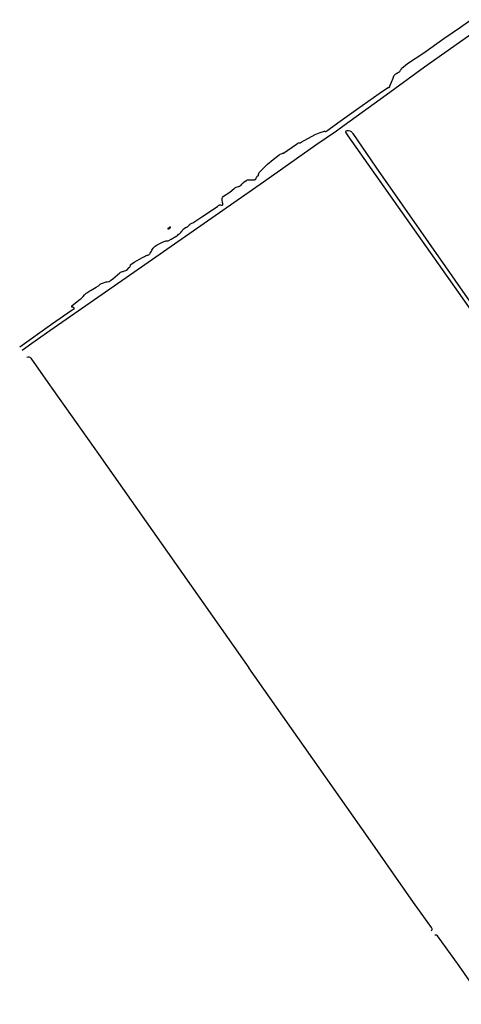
# Model space of a CAD drawing. Extents: x 168875 to 176000, y 513888 to 528000.
# Tile 12 of 106: x 172307 to 172644, y 518743 to 519496. Entities that reach past the tile are written whole.
import ezdxf

# ---------------------------------------------------------------- set-up
doc = ezdxf.new("R2010")
doc.units = 0
doc.header["$MEASUREMENT"] = 0
doc.layers.get('0').update_dxf_attribs({"linetype": 'CONTINUOUS'})
for name, color, linetype in [('INSTEEK_SLOOT', 72, 'CONTINUOUS'), ('KANT_WATER', 140, 'CONTINUOUS'), ('SEMANTIEK', 140, 'CONTINUOUS')]:
    doc.layers.add(name, color=color, linetype=linetype)

# ---------------------------------------------------------------- blocks, each defined once
blk = doc.blocks.new('S05')
at = {"color": 0}
for p, q in [((0.08, 0.3), (0.38, 0.59)), ((0.11, -0.19), (0.41, 0.09)), ((0.38, 0.59), (0.68, 0.71)), ((0.41, 0.09), (0.71, 0.21)), ((0.68, 0.71), (1.01, 0.62)), ((0.71, 0.21), (1.02, 0.12)), ((1.01, 0.62), (1.33, 0.37)), ((1.02, 0.12), (1.36, -0.12)), ((1.33, 0.37), (1.66, 0.13)), ((1.66, 0.13), (1.97, 0.04)), ((1.97, 0.04), (2.28, 0.16)), ((2.28, 0.16), (2.58, 0.44)), ((1.36, -0.12), (1.68, -0.37)), ((1.68, -0.37), (2, -0.46)), ((2, -0.46), (2.31, -0.33)), ((2.31, -0.33), (2.61, -0.05))]:
    blk.add_line(p, q, dxfattribs=at)

msp = doc.modelspace()

# ---------------------------------------------------------------- linework, layer by layer
at = {"layer": 'INSTEEK_SLOOT'}
for points in [[(172308.531, 519242.921), (172315.9, 519248.4), (172329.7, 519258.1), (172394, 519302.7), (172493.1, 519371.8), (172533.2, 519400), (172549, 519410.9), (172554.8, 519415.2), (172587, 519438.2), (172616.2, 519459.8), (172658.7, 519489.7)], [(172845.2, 519000), (172767.6, 519109.8), (172730.7, 519162.7), (172674.6, 519241.6), (172558, 519406.9), (172556.2, 519409.7), (172556.2, 519410.2), (172556.5, 519410.7), (172557.2, 519411.1), (172558.1, 519411.1), (172559.3, 519410.9), (172560.2, 519410.4), (172561, 519409.5), (172561.2, 519409.1), (172561.6, 519408.7), (172579.1, 519382.9), (172619.4, 519325.5), (172679.7, 519239), (172717.2, 519186.2), (172757.9, 519128.3), (172800.5, 519068.2), (172848.6, 519000)], [(172312.176, 519237.78), (172313, 519238), (172313.5, 519238), (172314.3, 519237.8), (172315.1, 519237), (172328.2, 519218.3), (172367.2, 519163.2), (172403.3, 519111.7), (172481.8, 519000)], [(172621.675, 518798.999), (172621.9, 518799.3), (172622.1, 518799.8), (172622.1, 518800.4), (172621.7, 518801.4), (172608, 518820.6), (172573.1, 518870.4), (172481.8, 519000)], [(172663.1, 518742.7), (172642.7, 518772.1), (172626.2, 518795.1), (172625.6, 518795.6), (172625, 518795.7), (172624.161, 518795.474)]]:
    msp.add_lwpolyline(points, dxfattribs=at)
at = {"layer": 'KANT_WATER'}
for points in [[(172540.3, 519410.4), (172540.9, 519410.4), (172541.3, 519410.6), (172541.5, 519410.8), (172542.3, 519411.4), (172544.4, 519412.9), (172551.9, 519418.3), (172564.3, 519427), (172581.7, 519439.3), (172588.804, 519444.196), (172589, 519444), (172589.2, 519444), (172589.5, 519444.2), (172589.7, 519444.5), (172589.9, 519444.9), (172590.1, 519445.7), (172591.1, 519448.1), (172592.3, 519451.1), (172592.9, 519452.9), (172593.5, 519453.7), (172593.9, 519454.1), (172594.3, 519454.4), (172595.2, 519455), (172595.6, 519455.2), (172596.3, 519455.6), (172596.6, 519455.7), (172597.2, 519456), (172597.5, 519456.2), (172598, 519457.2), (172598.4, 519457.8), (172598.8, 519458.5), (172599.2, 519458.9), (172600.2, 519459.7), (172600.5, 519460.1), (172600.3, 519459.8), (172603.4, 519462.2), (172615.9, 519470.5), (172631, 519481.3), (172643.8, 519490.2), (172651.7, 519495.8)], [(172480.4, 519372.9), (172480.5, 519373), (172480.9, 519373.2), (172484.3, 519373.2), (172484.8, 519373.3), (172485.7, 519373.3), (172486.2, 519373.4), (172486.5, 519373.5), (172486.9, 519373.6), (172487.2, 519373.9), (172487.4, 519374.2), (172487.6, 519374.4), (172487.9, 519375.3), (172488.1, 519375.7), (172488.4, 519376.1), (172488.7, 519376.3), (172489, 519376.4), (172489.3, 519376.6), (172489.4, 519376.9), (172489.4, 519377.3), (172489.6, 519378.2), (172489.9, 519379), (172491.5, 519380.8), (172494.1, 519383.3), (172495.1, 519384.4), (172496.2, 519385.4), (172500.6, 519388.8), (172505.2, 519392.5), (172505.6, 519392.8), (172505.9, 519393), (172506.7, 519393.2), (172507.3, 519393.4), (172507.7, 519393.6), (172507.9, 519393.6), (172508.1, 519393.7), (172508.5, 519393.8), (172518.5, 519400.5), (172519.1, 519401.1), (172519.2, 519401.3), (172519.3, 519401.4), (172519.8, 519401.6), (172520.2, 519401.7), (172521.3, 519401.7), (172521.9, 519402), (172532.6, 519408), (172536.6, 519409.6), (172539, 519410.3), (172539.6, 519410.5), (172540.2, 519410.5), (172540.3, 519410.4)], [(172435.5, 519337.8), (172435.7, 519338.2), (172436.1, 519338.6), (172436.8, 519339.2), (172437.2, 519339.7), (172437.7, 519339.9), (172438.3, 519340.1), (172439.1, 519340.5), (172446, 519344.9), (172458, 519353), (172458.4, 519353.5), (172458.8, 519353.8), (172459.1, 519354), (172459.5, 519354.2), (172460.3, 519354.2), (172460.9, 519353.9), (172461.3, 519353.9), (172461.5, 519353.8), (172461.6, 519353.8), (172461.7, 519353.9), (172461.9, 519354), (172462, 519354.3), (172462, 519355.4), (172461.8, 519355.8), (172461.7, 519356.6), (172461.5, 519357.4), (172461.5, 519358), (172461.4, 519358.4), (172461.4, 519359), (172461.5, 519359.4), (172461.7, 519359.7), (172462.5, 519360.7), (172467.3, 519364), (172470.7, 519366.8), (172471.3, 519367.2), (172472.3, 519367.7), (172473, 519367.9), (172474.2, 519368.3), (172474.6, 519368.4), (172475.1, 519368.5), (172475.4, 519368.6), (172475.7, 519368.9), (172476, 519369.3), (172476.5, 519369.9), (172477.1, 519370.5), (172477.8, 519371.3), (172479.4, 519372.5), (172479.8, 519372.6), (172480.1, 519372.8), (172480.4, 519372.9)], [(172388.5, 519304.3), (172390.5, 519306.2), (172390.9, 519306.6), (172391.2, 519307.1), (172391.5, 519308.3), (172391.6, 519308.6), (172394.2, 519310.3), (172400.7, 519313.8), (172402.2, 519314.6), (172402.9, 519315.1), (172403.6, 519315.4), (172404.1, 519315.6), (172404.7, 519315.8), (172405.3, 519315.9), (172405.8, 519316.2), (172406.2, 519316.6), (172406.5, 519317.1), (172406.9, 519317.9), (172407.4, 519318.8), (172407.8, 519319.6), (172408.8, 519321), (172409.5, 519321.8), (172410.3, 519322.5), (172411.8, 519323.5), (172416.5, 519325.9), (172418, 519326.5), (172418.4, 519326.7), (172419.4, 519326.7), (172419.9, 519326.6), (172420.3, 519326.6), (172420.7, 519326.9), (172422.4, 519328), (172426.9, 519330.5), (172427.5, 519331.1), (172428, 519331.7), (172428.8, 519332.1), (172429.3, 519332.5), (172429.7, 519332.8), (172429.9, 519333), (172430.7, 519334), (172431.1, 519334.6), (172431.5, 519335), (172431.8, 519335.6), (172432.4, 519336.2), (172433.4, 519336.8), (172433.9, 519337), (172434.5, 519337.2), (172434.9, 519337.3), (172435.2, 519337.5), (172435.5, 519337.8)], [(172306.626, 519245.621), (172331, 519262.9), (172346.8, 519273.9), (172347.4, 519274.2), (172347.8, 519274.3), (172348.1, 519274.4), (172348.3, 519274.7), (172348.3, 519275), (172348.2, 519275.4), (172347.9, 519275.6), (172347.5, 519275.7), (172347.2, 519275.8), (172346.9, 519275.8), (172346.6, 519276), (172346.5, 519276.1), (172346.5, 519276.3), (172346.6, 519276.9), (172346.7, 519277.1), (172352.9, 519282), (172353.7, 519282.6), (172354.4, 519283.3), (172355.3, 519284.1), (172356.1, 519285.3), (172357.4, 519286.6), (172358.1, 519287), (172358.7, 519287.4), (172359.4, 519287.8), (172360.4, 519288.3), (172361.2, 519288.9), (172362.6, 519289.7), (172365.1, 519291.2), (172366.8, 519292.3), (172367.9, 519293.2), (172368.3, 519293.5), (172369.3, 519294.1), (172370.1, 519294.4), (172372.8, 519295.2), (172373.6, 519295.4), (172374.8, 519295.6), (172375.2, 519295.6), (172375.6, 519295.7), (172376.2, 519296.2), (172377.8, 519297.7), (172383.2, 519302.2), (172383.8, 519302.6), (172385.2, 519303.2), (172385.9, 519303.3), (172386.8, 519303.6), (172387.8, 519303.9), (172388.5, 519304.3)]]:
    msp.add_lwpolyline(points, dxfattribs=at)

# ---------------------------------------------------------------- block references
at = {"layer": 'SEMANTIEK', "rotation": 52.13187373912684}
msp.add_blockref('S05', (172420.43, 519335.393), dxfattribs=at)

doc.saveas('drawing.dxf')
